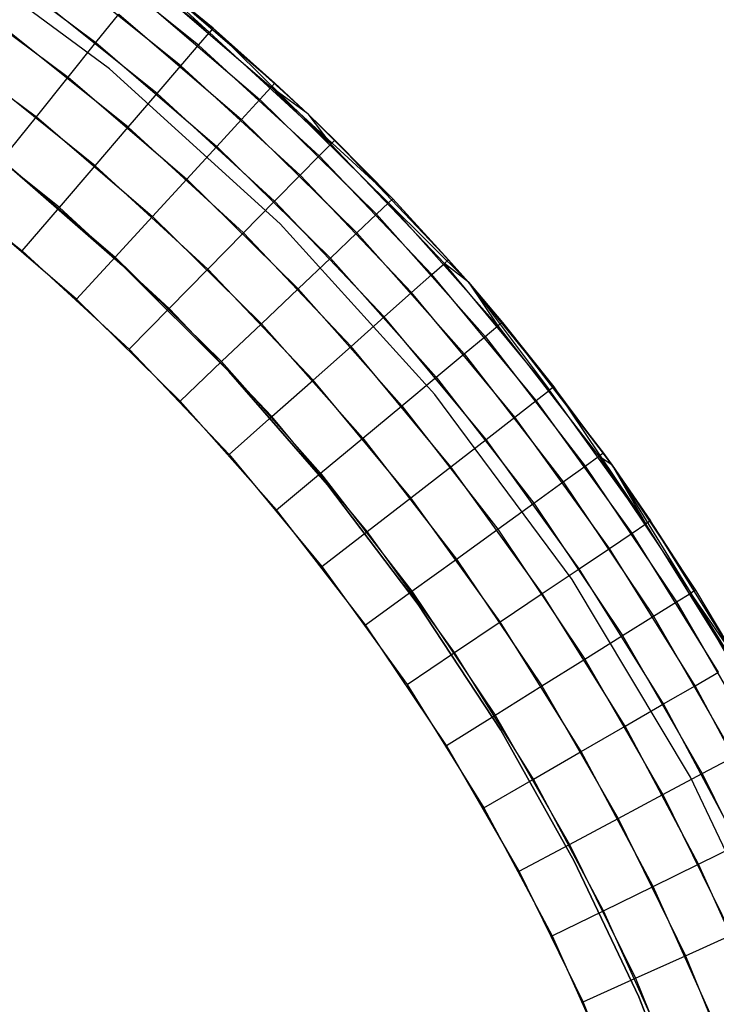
# Model space of a CAD drawing. Extents: x 0.01 to 1.98, y 0.03 to 2.78.
# Tile 35 of 39: x 1.56 to 1.84, y 1.37 to 1.76. Entities that reach past the tile are written whole.
import ezdxf

# ---------------------------------------------------------------- set-up
doc = ezdxf.new("R2010")
doc.units = 0
doc.header["$MEASUREMENT"] = 0
doc.layers.get('0').update_dxf_attribs({"color": 13, "linetype": 'CONTINUOUS'})

# ---------------------------------------------------------------- blocks, each defined once
blk = doc.blocks.new('NATALIE-10724-10723_C_STL_')
at = {"color": 0}
for p, q in [((1.59429, 1.74223, 1.47007), (1.51981, 1.79747, 1.47007)), ((1.59429, 1.74223, 6.11574), (1.51981, 1.79747, 6.11574)), ((1.59429, 1.74223, 1.47007), (1.51981, 1.79747, 1.47007)), ((1.59429, 1.74223, 6.11574), (1.51981, 1.79747, 6.11574)), ((1.6345, 1.75691, 1.52576), (1.58274, 1.79839, 1.52576)), ((1.6345, 1.75691, 1.52576), (1.58274, 1.79839, 1.52576)), ((1.63012, 1.75181, 1.50361), (1.57871, 1.79301, 1.50361)), ((1.63012, 1.75181, 1.50361), (1.57871, 1.79301, 1.50361)), ((1.53737, 1.79127, 6.12051), (1.58875, 1.75287, 6.12051)), ((1.53737, 1.79127, 6.12051), (1.58875, 1.75287, 6.12051)), ((1.62301, 1.74353, 1.48319), (1.57218, 1.78427, 1.48319)), ((1.62301, 1.74353, 1.48319), (1.57218, 1.78427, 1.48319)), ((1.60328, 1.7855, 1.54881), (1.6345, 1.75691, 1.52576)), ((1.60328, 1.7855, 1.54881), (1.6345, 1.75691, 1.52576)), ((1.63597, 1.75863, 1.54881), (1.60328, 1.7855, 1.54881)), ((1.60328, 1.7855, 6.037), (1.63597, 1.75863, 1.54881)), ((1.60328, 1.7855, 6.037), (1.63597, 1.75863, 1.54881)), ((1.63597, 1.75863, 1.54881), (1.60328, 1.7855, 1.54881)), ((1.61039, 1.77986, 6.037), (1.66083, 1.73656, 6.037)), ((1.61039, 1.77986, 6.037), (1.63597, 1.75863, 1.54881)), ((1.61039, 1.77986, 6.037), (1.66083, 1.73656, 6.037)), ((1.61039, 1.77986, 6.037), (1.63597, 1.75863, 1.54881)), ((1.52714, 1.77658, 6.1352), (1.57756, 1.7389, 6.1352)), ((1.52714, 1.77658, 6.1352), (1.57756, 1.7389, 6.1352)), ((1.60897, 1.77809, 6.06004), (1.6593, 1.73488, 6.06004)), ((1.60897, 1.77809, 6.06004), (1.6593, 1.73488, 6.06004)), ((1.61344, 1.73239, 1.46529), (1.56338, 1.7725, 1.46529)), ((1.61344, 1.73239, 1.46529), (1.56338, 1.7725, 1.46529)), ((1.60476, 1.77285, 6.08219), (1.65475, 1.72994, 6.08219)), ((1.60476, 1.77285, 6.08219), (1.65475, 1.72994, 6.08219)), ((1.58875, 1.75287, 6.12051), (1.59794, 1.76433, 6.10261)), ((1.58875, 1.75287, 6.12051), (1.59794, 1.76433, 6.10261)), ((1.59794, 1.76433, 6.10261), (1.64736, 1.7219, 6.10261)), ((1.59794, 1.76433, 6.10261), (1.64736, 1.7219, 6.10261)), ((1.51548, 1.75982, 6.14612), (1.56479, 1.72297, 6.14612)), ((1.51548, 1.75982, 6.14612), (1.56479, 1.72297, 6.14612)), ((1.60178, 1.71881, 1.4506), (1.55267, 1.75817, 1.4506)), ((1.60178, 1.71881, 1.4506), (1.55267, 1.75817, 1.4506)), ((1.63012, 1.75181, 1.50361), (1.6345, 1.75691, 1.52576)), ((1.63012, 1.75181, 1.50361), (1.6345, 1.75691, 1.52576)), ((1.63597, 1.75863, 1.54881), (1.6345, 1.75691, 1.52576)), ((1.63597, 1.75863, 1.54881), (1.6345, 1.75691, 1.52576)), ((1.68334, 1.71203, 1.52576), (1.6345, 1.75691, 1.52576)), ((1.68334, 1.71203, 1.52576), (1.6345, 1.75691, 1.52576)), ((1.63597, 1.75863, 1.54881), (1.68334, 1.71203, 1.52576)), ((1.63597, 1.75863, 1.54881), (1.68334, 1.71203, 1.52576)), ((1.67407, 1.72416, 1.54881), (1.63597, 1.75863, 1.54881)), ((1.66083, 1.73656, 6.037), (1.63597, 1.75863, 1.54881)), ((1.66083, 1.73656, 6.037), (1.63597, 1.75863, 1.54881)), ((1.67407, 1.72416, 1.54881), (1.63597, 1.75863, 1.54881)), ((1.57756, 1.7389, 6.1352), (1.58875, 1.75287, 6.12051)), ((1.57756, 1.7389, 6.1352), (1.58875, 1.75287, 6.12051)), ((1.58875, 1.75287, 6.12051), (1.63742, 1.71108, 6.12051)), ((1.58875, 1.75287, 6.12051), (1.63742, 1.71108, 6.12051)), ((1.62301, 1.74353, 1.48319), (1.63012, 1.75181, 1.50361)), ((1.62301, 1.74353, 1.48319), (1.63012, 1.75181, 1.50361)), ((1.67862, 1.70724, 1.50361), (1.63012, 1.75181, 1.50361)), ((1.67862, 1.70724, 1.50361), (1.63012, 1.75181, 1.50361)), ((1.58848, 1.70331, 1.43969), (1.54044, 1.74181, 1.43969)), ((1.58848, 1.70331, 1.43969), (1.54044, 1.74181, 1.43969)), ((1.66299, 1.67996, 1.47007), (1.59429, 1.74223, 1.47007)), ((1.66299, 1.67996, 6.11574), (1.59429, 1.74223, 6.11574)), ((1.59429, 1.74223, 6.11574), (1.59429, 1.74223, 1.47007)), ((1.66299, 1.67996, 1.47007), (1.59429, 1.74223, 1.47007)), ((1.59429, 1.74223, 6.11574), (1.59429, 1.74223, 1.47007)), ((1.66299, 1.67996, 6.11574), (1.59429, 1.74223, 6.11574)), ((1.61344, 1.73239, 1.46529), (1.62301, 1.74353, 1.48319)), ((1.61344, 1.73239, 1.46529), (1.62301, 1.74353, 1.48319)), ((1.67097, 1.69946, 1.48319), (1.62301, 1.74353, 1.48319)), ((1.67097, 1.69946, 1.48319), (1.62301, 1.74353, 1.48319)), ((1.56479, 1.72297, 6.14612), (1.57756, 1.7389, 6.1352)), ((1.56479, 1.72297, 6.14612), (1.57756, 1.7389, 6.1352)), ((1.57756, 1.7389, 6.1352), (1.62531, 1.6979, 6.1352)), ((1.57756, 1.7389, 6.1352), (1.62531, 1.6979, 6.1352)), ((1.66083, 1.73656, 6.037), (1.6593, 1.73488, 6.06004)), ((1.66083, 1.73656, 6.037), (1.6593, 1.73488, 6.06004)), ((1.66083, 1.73656, 6.037), (1.67407, 1.72416, 6.037)), ((1.66083, 1.73656, 6.037), (1.67407, 1.72416, 1.54881)), ((1.66083, 1.73656, 6.037), (1.67407, 1.72416, 6.037)), ((1.66083, 1.73656, 6.037), (1.67407, 1.72416, 1.54881)), ((1.60178, 1.71881, 1.4506), (1.61344, 1.73239, 1.46529)), ((1.60178, 1.71881, 1.4506), (1.61344, 1.73239, 1.46529)), ((1.66067, 1.68898, 1.46529), (1.61344, 1.73239, 1.46529)), ((1.66067, 1.68898, 1.46529), (1.61344, 1.73239, 1.46529)), ((1.65475, 1.72994, 6.08219), (1.6593, 1.73488, 6.06004)), ((1.65475, 1.72994, 6.08219), (1.6593, 1.73488, 6.06004)), ((1.67407, 1.72416, 6.037), (1.6593, 1.73488, 6.06004)), ((1.70824, 1.68994, 6.037), (1.6593, 1.73488, 6.06004)), ((1.6593, 1.73488, 6.06004), (1.70659, 1.68838, 6.06004)), ((1.6593, 1.73488, 6.06004), (1.70659, 1.68838, 6.06004)), ((1.70824, 1.68994, 6.037), (1.6593, 1.73488, 6.06004)), ((1.67407, 1.72416, 6.037), (1.6593, 1.73488, 6.06004)), ((1.64736, 1.7219, 6.10261), (1.65475, 1.72994, 6.08219)), ((1.64736, 1.7219, 6.10261), (1.65475, 1.72994, 6.08219)), ((1.65475, 1.72994, 6.08219), (1.70172, 1.68375, 6.08219)), ((1.65475, 1.72994, 6.08219), (1.70172, 1.68375, 6.08219)), ((1.57405, 1.6865, 1.43297), (1.52718, 1.72406, 1.43297)), ((1.57405, 1.6865, 1.43297), (1.52718, 1.72406, 1.43297)), ((1.67407, 1.72416, 6.037), (1.70824, 1.68994, 6.037)), ((1.67407, 1.72416, 1.54881), (1.68334, 1.71203, 1.52576)), ((1.68493, 1.71365, 1.54881), (1.67407, 1.72416, 1.54881)), ((1.67407, 1.72416, 1.54881), (1.68334, 1.71203, 1.52576)), ((1.67407, 1.72416, 6.037), (1.67407, 1.72416, 1.54881)), ((1.67407, 1.72416, 6.037), (1.68493, 1.71365, 1.54881)), ((1.68493, 1.71365, 1.54881), (1.67407, 1.72416, 1.54881)), ((1.67407, 1.72416, 6.037), (1.67407, 1.72416, 1.54881)), ((1.67407, 1.72416, 6.037), (1.68493, 1.71365, 1.54881)), ((1.67407, 1.72416, 6.037), (1.70824, 1.68994, 6.037)), ((1.55093, 1.70568, 6.15284), (1.56479, 1.72297, 6.14612)), ((1.55093, 1.70568, 6.15284), (1.56479, 1.72297, 6.14612)), ((1.56479, 1.72297, 6.14612), (1.6115, 1.68287, 6.14612)), ((1.56479, 1.72297, 6.14612), (1.6115, 1.68287, 6.14612)), ((1.63742, 1.71108, 6.12051), (1.64736, 1.7219, 6.10261)), ((1.63742, 1.71108, 6.12051), (1.64736, 1.7219, 6.10261)), ((1.64736, 1.7219, 6.10261), (1.69381, 1.67623, 6.10261)), ((1.64736, 1.7219, 6.10261), (1.69381, 1.67623, 6.10261)), ((1.58848, 1.70331, 1.43969), (1.60178, 1.71881, 1.4506)), ((1.58848, 1.70331, 1.43969), (1.60178, 1.71881, 1.4506)), ((1.64813, 1.67622, 1.4506), (1.60178, 1.71881, 1.4506)), ((1.64813, 1.67622, 1.4506), (1.60178, 1.71881, 1.4506)), ((1.67862, 1.70724, 1.50361), (1.68334, 1.71203, 1.52576)), ((1.67862, 1.70724, 1.50361), (1.68334, 1.71203, 1.52576)), ((1.68493, 1.71365, 1.54881), (1.68334, 1.71203, 1.52576)), ((1.68493, 1.71365, 1.54881), (1.68334, 1.71203, 1.52576)), ((1.72904, 1.66395, 1.52576), (1.68334, 1.71203, 1.52576)), ((1.72904, 1.66395, 1.52576), (1.68334, 1.71203, 1.52576)), ((1.73073, 1.66546, 1.54881), (1.68493, 1.71365, 1.54881)), ((1.70824, 1.68994, 6.037), (1.68493, 1.71365, 1.54881)), ((1.73073, 1.66546, 1.54881), (1.68493, 1.71365, 1.54881)), ((1.70824, 1.68994, 6.037), (1.68493, 1.71365, 1.54881)), ((1.62531, 1.6979, 6.1352), (1.63742, 1.71108, 6.12051)), ((1.62531, 1.6979, 6.1352), (1.63742, 1.71108, 6.12051)), ((1.63742, 1.71108, 6.12051), (1.68316, 1.66611, 6.12051)), ((1.63742, 1.71108, 6.12051), (1.68316, 1.66611, 6.12051)), ((1.51339, 1.70561, 1.4307), (1.55904, 1.66902, 1.4307)), ((1.51339, 1.70561, 1.4307), (1.55904, 1.66902, 1.4307)), ((1.55093, 1.70568, 6.15284), (1.59651, 1.66655, 6.15284)), ((1.55093, 1.70568, 6.15284), (1.59651, 1.66655, 6.15284)), ((1.67097, 1.69946, 1.48319), (1.67862, 1.70724, 1.50361)), ((1.67097, 1.69946, 1.48319), (1.67862, 1.70724, 1.50361)), ((1.72401, 1.65949, 1.50361), (1.67862, 1.70724, 1.50361)), ((1.72401, 1.65949, 1.50361), (1.67862, 1.70724, 1.50361)), ((1.55389, 1.70295, 1.42418), (1.59948, 1.6632, 1.42418)), ((1.59948, 1.6632, 1.38481), (1.55389, 1.70295, 1.38481)), ((1.55389, 1.70295, 1.42418), (1.59948, 1.6632, 1.42418)), ((1.59948, 1.6632, 1.38481), (1.55389, 1.70295, 1.38481)), ((1.57405, 1.6865, 1.43297), (1.58848, 1.70331, 1.43969)), ((1.57405, 1.6865, 1.43297), (1.58848, 1.70331, 1.43969)), ((1.63381, 1.66166, 1.43969), (1.58848, 1.70331, 1.43969)), ((1.63381, 1.66166, 1.43969), (1.58848, 1.70331, 1.43969)), ((1.6115, 1.68287, 6.14612), (1.62531, 1.6979, 6.1352)), ((1.6115, 1.68287, 6.14612), (1.62531, 1.6979, 6.1352)), ((1.62531, 1.6979, 6.1352), (1.67019, 1.65378, 6.1352)), ((1.62531, 1.6979, 6.1352), (1.67019, 1.65378, 6.1352)), ((1.66067, 1.68898, 1.46529), (1.67097, 1.69946, 1.48319)), ((1.66067, 1.68898, 1.46529), (1.67097, 1.69946, 1.48319)), ((1.71585, 1.65224, 1.48319), (1.67097, 1.69946, 1.48319)), ((1.71585, 1.65224, 1.48319), (1.67097, 1.69946, 1.48319)), ((1.64813, 1.67622, 1.4506), (1.66067, 1.68898, 1.46529)), ((1.64813, 1.67622, 1.4506), (1.66067, 1.68898, 1.46529)), ((1.70487, 1.64249, 1.46529), (1.66067, 1.68898, 1.46529)), ((1.70487, 1.64249, 1.46529), (1.66067, 1.68898, 1.46529)), ((1.70172, 1.68375, 6.08219), (1.70659, 1.68838, 6.06004)), ((1.70172, 1.68375, 6.08219), (1.70659, 1.68838, 6.06004)), ((1.70824, 1.68994, 6.037), (1.70659, 1.68838, 6.06004)), ((1.70824, 1.68994, 6.037), (1.70659, 1.68838, 6.06004)), ((1.73871, 1.65637, 6.037), (1.70659, 1.68838, 6.06004)), ((1.73871, 1.65637, 6.037), (1.70659, 1.68838, 6.06004)), ((1.70659, 1.68838, 6.06004), (1.75064, 1.63879, 6.06004)), ((1.70659, 1.68838, 6.06004), (1.75064, 1.63879, 6.06004)), ((1.70824, 1.68994, 6.037), (1.73871, 1.65637, 6.037)), ((1.70824, 1.68994, 6.037), (1.73073, 1.66546, 1.54881)), ((1.70824, 1.68994, 6.037), (1.73073, 1.66546, 1.54881)), ((1.70824, 1.68994, 6.037), (1.73871, 1.65637, 1.54881)), ((1.70824, 1.68994, 6.037), (1.73871, 1.65637, 1.54881)), ((1.70824, 1.68994, 6.037), (1.73871, 1.65637, 6.037)), ((1.58091, 1.64959, 6.15511), (1.53652, 1.6877, 6.15511)), ((1.58091, 1.64959, 6.15511), (1.53652, 1.6877, 6.15511)), ((1.55904, 1.66902, 1.4307), (1.57405, 1.6865, 1.43297)), ((1.55904, 1.66902, 1.4307), (1.57405, 1.6865, 1.43297)), ((1.61827, 1.64586, 1.43297), (1.57405, 1.6865, 1.43297)), ((1.61827, 1.64586, 1.43297), (1.57405, 1.6865, 1.43297)), ((1.59651, 1.66655, 6.15284), (1.6115, 1.68287, 6.14612)), ((1.59651, 1.66655, 6.15284), (1.6115, 1.68287, 6.14612)), ((1.6115, 1.68287, 6.14612), (1.65539, 1.63971, 6.14612)), ((1.6115, 1.68287, 6.14612), (1.65539, 1.63971, 6.14612)), ((1.69381, 1.67623, 6.10261), (1.70172, 1.68375, 6.08219)), ((1.69381, 1.67623, 6.10261), (1.70172, 1.68375, 6.08219)), ((1.70172, 1.68375, 6.08219), (1.74547, 1.6345, 6.08219)), ((1.70172, 1.68375, 6.08219), (1.74547, 1.6345, 6.08219)), ((1.72526, 1.61125, 1.47007), (1.66299, 1.67996, 1.47007)), ((1.66299, 1.67996, 6.11574), (1.66299, 1.67996, 1.47007)), ((1.72526, 1.61125, 6.11574), (1.66299, 1.67996, 6.11574)), ((1.66299, 1.67996, 6.11574), (1.66299, 1.67996, 1.47007)), ((1.72526, 1.61125, 1.47007), (1.66299, 1.67996, 1.47007)), ((1.72526, 1.61125, 6.11574), (1.66299, 1.67996, 6.11574)), ((1.63381, 1.66166, 1.43969), (1.64813, 1.67622, 1.4506)), ((1.63381, 1.66166, 1.43969), (1.64813, 1.67622, 1.4506)), ((1.69149, 1.6306, 1.4506), (1.64813, 1.67622, 1.4506)), ((1.69149, 1.6306, 1.4506), (1.64813, 1.67622, 1.4506)), ((1.68316, 1.66611, 6.12051), (1.69381, 1.67623, 6.10261)), ((1.68316, 1.66611, 6.12051), (1.69381, 1.67623, 6.10261)), ((1.69381, 1.67623, 6.10261), (1.73707, 1.62753, 6.10261)), ((1.69381, 1.67623, 6.10261), (1.73707, 1.62753, 6.10261)), ((1.55904, 1.66902, 1.4307), (1.60212, 1.62943, 1.4307)), ((1.55904, 1.66902, 1.4307), (1.60212, 1.62943, 1.4307)), ((1.58091, 1.64959, 6.15511), (1.59651, 1.66655, 6.15284)), ((1.58091, 1.64959, 6.15511), (1.59651, 1.66655, 6.15284)), ((1.59651, 1.66655, 6.15284), (1.63933, 1.62444, 6.15284)), ((1.59651, 1.66655, 6.15284), (1.63933, 1.62444, 6.15284)), ((1.67019, 1.65378, 6.1352), (1.68316, 1.66611, 6.12051)), ((1.67019, 1.65378, 6.1352), (1.68316, 1.66611, 6.12051)), ((1.68316, 1.66611, 6.12051), (1.72576, 1.61815, 6.12051)), ((1.68316, 1.66611, 6.12051), (1.72576, 1.61815, 6.12051)), ((1.73073, 1.66546, 1.54881), (1.72904, 1.66395, 1.52576)), ((1.73073, 1.66546, 1.54881), (1.72904, 1.66395, 1.52576)), ((1.73871, 1.65637, 1.54881), (1.73073, 1.66546, 1.54881)), ((1.73871, 1.65637, 1.54881), (1.73073, 1.66546, 1.54881)), ((1.59948, 1.6632, 1.42418), (1.59948, 1.6632, 1.38481)), ((1.59948, 1.6632, 1.42418), (1.64225, 1.62043, 1.42418)), ((1.64225, 1.62043, 1.38481), (1.59948, 1.6632, 1.38481)), ((1.59948, 1.6632, 1.42418), (1.59948, 1.6632, 1.38481)), ((1.59948, 1.6632, 1.42418), (1.64225, 1.62043, 1.42418)), ((1.64225, 1.62043, 1.38481), (1.59948, 1.6632, 1.38481)), ((1.61827, 1.64586, 1.43297), (1.63381, 1.66166, 1.43969)), ((1.61827, 1.64586, 1.43297), (1.63381, 1.66166, 1.43969)), ((1.67622, 1.61704, 1.43969), (1.63381, 1.66166, 1.43969)), ((1.67622, 1.61704, 1.43969), (1.63381, 1.66166, 1.43969)), ((1.72401, 1.65949, 1.50361), (1.72904, 1.66395, 1.52576)), ((1.72401, 1.65949, 1.50361), (1.72904, 1.66395, 1.52576)), ((1.73871, 1.65637, 1.54881), (1.72904, 1.66395, 1.52576)), ((1.77139, 1.6129, 1.52576), (1.72904, 1.66395, 1.52576)), ((1.73871, 1.65637, 1.54881), (1.72904, 1.66395, 1.52576)), ((1.77139, 1.6129, 1.52576), (1.72904, 1.66395, 1.52576)), ((1.71585, 1.65224, 1.48319), (1.72401, 1.65949, 1.50361)), ((1.71585, 1.65224, 1.48319), (1.72401, 1.65949, 1.50361)), ((1.76607, 1.60879, 1.50361), (1.72401, 1.65949, 1.50361)), ((1.76607, 1.60879, 1.50361), (1.72401, 1.65949, 1.50361)), ((1.65539, 1.63971, 6.14612), (1.67019, 1.65378, 6.1352)), ((1.65539, 1.63971, 6.14612), (1.67019, 1.65378, 6.1352)), ((1.67019, 1.65378, 6.1352), (1.71199, 1.60672, 6.1352)), ((1.67019, 1.65378, 6.1352), (1.71199, 1.60672, 6.1352)), ((1.73871, 1.65637, 6.037), (1.75239, 1.64024, 6.037)), ((1.73871, 1.65637, 6.037), (1.75064, 1.63879, 6.06004)), ((1.73871, 1.65637, 6.037), (1.75064, 1.63879, 6.06004)), ((1.73871, 1.65637, 1.54881), (1.77139, 1.6129, 1.52576)), ((1.73871, 1.65637, 1.54881), (1.77139, 1.6129, 1.52576)), ((1.77318, 1.61429, 1.54881), (1.73871, 1.65637, 1.54881)), ((1.73871, 1.65637, 6.037), (1.73871, 1.65637, 1.54881)), ((1.73871, 1.65637, 6.037), (1.77318, 1.61429, 1.54881)), ((1.77318, 1.61429, 1.54881), (1.73871, 1.65637, 1.54881)), ((1.73871, 1.65637, 6.037), (1.77318, 1.61429, 1.54881)), ((1.73871, 1.65637, 6.037), (1.75239, 1.64024, 6.037)), ((1.73871, 1.65637, 6.037), (1.73871, 1.65637, 1.54881)), ((1.62263, 1.60857, 6.15511), (1.58091, 1.64959, 6.15511)), ((1.62263, 1.60857, 6.15511), (1.58091, 1.64959, 6.15511)), ((1.70487, 1.64249, 1.46529), (1.71585, 1.65224, 1.48319)), ((1.70487, 1.64249, 1.46529), (1.71585, 1.65224, 1.48319)), ((1.75744, 1.60211, 1.48319), (1.71585, 1.65224, 1.48319)), ((1.75744, 1.60211, 1.48319), (1.71585, 1.65224, 1.48319)), ((1.60212, 1.62943, 1.4307), (1.61827, 1.64586, 1.43297)), ((1.60212, 1.62943, 1.4307), (1.61827, 1.64586, 1.43297)), ((1.65966, 1.60233, 1.43297), (1.61827, 1.64586, 1.43297)), ((1.65966, 1.60233, 1.43297), (1.61827, 1.64586, 1.43297)), ((1.69149, 1.6306, 1.4506), (1.70487, 1.64249, 1.46529)), ((1.69149, 1.6306, 1.4506), (1.70487, 1.64249, 1.46529)), ((1.74583, 1.59312, 1.46529), (1.70487, 1.64249, 1.46529)), ((1.74583, 1.59312, 1.46529), (1.70487, 1.64249, 1.46529)), ((1.63933, 1.62444, 6.15284), (1.65539, 1.63971, 6.14612)), ((1.63933, 1.62444, 6.15284), (1.65539, 1.63971, 6.14612)), ((1.65539, 1.63971, 6.14612), (1.69627, 1.59368, 6.14612)), ((1.65539, 1.63971, 6.14612), (1.69627, 1.59368, 6.14612)), ((1.74547, 1.6345, 6.08219), (1.75064, 1.63879, 6.06004)), ((1.74547, 1.6345, 6.08219), (1.75064, 1.63879, 6.06004)), ((1.75239, 1.64024, 6.037), (1.75064, 1.63879, 6.06004)), ((1.75239, 1.64024, 6.037), (1.75064, 1.63879, 6.06004)), ((1.75064, 1.63879, 6.06004), (1.79125, 1.58633, 6.06004)), ((1.75064, 1.63879, 6.06004), (1.79125, 1.58633, 6.06004)), ((1.75239, 1.64024, 6.037), (1.79309, 1.58766, 6.037)), ((1.75239, 1.64024, 6.037), (1.77318, 1.61429, 1.54881)), ((1.75239, 1.64024, 6.037), (1.79661, 1.58275, 1.54881)), ((1.75239, 1.64024, 6.037), (1.77318, 1.61429, 1.54881)), ((1.75239, 1.64024, 6.037), (1.79309, 1.58766, 6.037)), ((1.75239, 1.64024, 6.037), (1.79661, 1.58275, 1.54881)), ((1.73707, 1.62753, 6.10261), (1.74547, 1.6345, 6.08219)), ((1.73707, 1.62753, 6.10261), (1.74547, 1.6345, 6.08219)), ((1.74547, 1.6345, 6.08219), (1.78579, 1.5824, 6.08219)), ((1.74547, 1.6345, 6.08219), (1.78579, 1.5824, 6.08219)), ((1.60212, 1.62943, 1.4307), (1.64243, 1.58703, 1.4307)), ((1.60212, 1.62943, 1.4307), (1.64243, 1.58703, 1.4307)), ((1.67622, 1.61704, 1.43969), (1.69149, 1.6306, 1.4506)), ((1.67622, 1.61704, 1.43969), (1.69149, 1.6306, 1.4506)), ((1.73167, 1.58216, 1.4506), (1.69149, 1.6306, 1.4506)), ((1.73167, 1.58216, 1.4506), (1.69149, 1.6306, 1.4506)), ((1.72576, 1.61815, 6.12051), (1.73707, 1.62753, 6.10261)), ((1.72576, 1.61815, 6.12051), (1.73707, 1.62753, 6.10261)), ((1.73707, 1.62753, 6.10261), (1.77694, 1.57602, 6.10261)), ((1.73707, 1.62753, 6.10261), (1.77694, 1.57602, 6.10261)), ((1.62263, 1.60857, 6.15511), (1.63933, 1.62444, 6.15284)), ((1.62263, 1.60857, 6.15511), (1.63933, 1.62444, 6.15284)), ((1.63933, 1.62444, 6.15284), (1.67922, 1.57954, 6.15284)), ((1.63933, 1.62444, 6.15284), (1.67922, 1.57954, 6.15284)), ((1.64225, 1.62043, 1.42418), (1.64225, 1.62043, 1.38481)), ((1.64225, 1.62043, 1.42418), (1.68201, 1.57484, 1.42418)), ((1.68201, 1.57484, 1.38481), (1.64225, 1.62043, 1.38481)), ((1.64225, 1.62043, 1.42418), (1.64225, 1.62043, 1.38481)), ((1.64225, 1.62043, 1.42418), (1.68201, 1.57484, 1.42418)), ((1.68201, 1.57484, 1.38481), (1.64225, 1.62043, 1.38481)), ((1.65966, 1.60233, 1.43297), (1.67622, 1.61704, 1.43969)), ((1.65966, 1.60233, 1.43297), (1.67622, 1.61704, 1.43969)), ((1.71553, 1.56966, 1.43969), (1.67622, 1.61704, 1.43969)), ((1.71553, 1.56966, 1.43969), (1.67622, 1.61704, 1.43969)), ((1.71199, 1.60672, 6.1352), (1.72576, 1.61815, 6.12051)), ((1.71199, 1.60672, 6.1352), (1.72576, 1.61815, 6.12051)), ((1.72576, 1.61815, 6.12051), (1.76503, 1.56742, 6.12051)), ((1.72576, 1.61815, 6.12051), (1.76503, 1.56742, 6.12051)), ((1.77318, 1.61429, 1.54881), (1.77139, 1.6129, 1.52576)), ((1.77318, 1.61429, 1.54881), (1.77139, 1.6129, 1.52576)), ((1.77318, 1.61429, 1.54881), (1.81019, 1.55911, 1.52576)), ((1.79661, 1.58275, 1.54881), (1.77318, 1.61429, 1.54881)), ((1.77318, 1.61429, 1.54881), (1.81019, 1.55911, 1.52576)), ((1.79661, 1.58275, 1.54881), (1.77318, 1.61429, 1.54881)), ((1.7805, 1.53677, 1.47007), (1.72526, 1.61125, 1.47007)), ((1.72526, 1.61125, 6.11574), (1.72526, 1.61125, 1.47007)), ((1.7805, 1.53677, 6.11574), (1.72526, 1.61125, 6.11574)), ((1.72526, 1.61125, 6.11574), (1.72526, 1.61125, 1.47007)), ((1.7805, 1.53677, 1.47007), (1.72526, 1.61125, 1.47007)), ((1.7805, 1.53677, 6.11574), (1.72526, 1.61125, 6.11574)), ((1.76607, 1.60879, 1.50361), (1.77139, 1.6129, 1.52576)), ((1.76607, 1.60879, 1.50361), (1.77139, 1.6129, 1.52576)), ((1.81019, 1.55911, 1.52576), (1.77139, 1.6129, 1.52576)), ((1.81019, 1.55911, 1.52576), (1.77139, 1.6129, 1.52576)), ((1.66149, 1.56483, 6.15511), (1.62263, 1.60857, 6.15511)), ((1.66149, 1.56483, 6.15511), (1.62263, 1.60857, 6.15511)), ((1.69627, 1.59368, 6.14612), (1.71199, 1.60672, 6.1352)), ((1.69627, 1.59368, 6.14612), (1.71199, 1.60672, 6.1352)), ((1.71199, 1.60672, 6.1352), (1.75051, 1.55695, 6.1352)), ((1.71199, 1.60672, 6.1352), (1.75051, 1.55695, 6.1352)), ((1.75744, 1.60211, 1.48319), (1.76607, 1.60879, 1.50361)), ((1.75744, 1.60211, 1.48319), (1.76607, 1.60879, 1.50361)), ((1.80461, 1.55536, 1.50361), (1.76607, 1.60879, 1.50361)), ((1.80461, 1.55536, 1.50361), (1.76607, 1.60879, 1.50361)), ((1.64243, 1.58703, 1.4307), (1.65966, 1.60233, 1.43297)), ((1.64243, 1.58703, 1.4307), (1.65966, 1.60233, 1.43297)), ((1.698, 1.5561, 1.43297), (1.65966, 1.60233, 1.43297)), ((1.698, 1.5561, 1.43297), (1.65966, 1.60233, 1.43297)), ((1.74583, 1.59312, 1.46529), (1.75744, 1.60211, 1.48319)), ((1.74583, 1.59312, 1.46529), (1.75744, 1.60211, 1.48319)), ((1.79555, 1.54928, 1.48319), (1.75744, 1.60211, 1.48319)), ((1.79555, 1.54928, 1.48319), (1.75744, 1.60211, 1.48319)), ((1.67922, 1.57954, 6.15284), (1.69627, 1.59368, 6.14612)), ((1.67922, 1.57954, 6.15284), (1.69627, 1.59368, 6.14612)), ((1.69627, 1.59368, 6.14612), (1.73395, 1.545, 6.14612)), ((1.69627, 1.59368, 6.14612), (1.73395, 1.545, 6.14612)), ((1.73167, 1.58216, 1.4506), (1.74583, 1.59312, 1.46529)), ((1.73167, 1.58216, 1.4506), (1.74583, 1.59312, 1.46529)), ((1.78336, 1.54109, 1.46529), (1.74583, 1.59312, 1.46529)), ((1.78336, 1.54109, 1.46529), (1.74583, 1.59312, 1.46529)), ((1.64243, 1.58703, 1.4307), (1.67978, 1.542, 1.4307)), ((1.64243, 1.58703, 1.4307), (1.67978, 1.542, 1.4307)), ((1.78579, 1.5824, 6.08219), (1.79125, 1.58633, 6.06004)), ((1.78579, 1.5824, 6.08219), (1.79125, 1.58633, 6.06004)), ((1.79309, 1.58766, 6.037), (1.79125, 1.58633, 6.06004)), ((1.79309, 1.58766, 6.037), (1.79125, 1.58633, 6.06004)), ((1.79661, 1.58275, 6.037), (1.79125, 1.58633, 6.06004)), ((1.79661, 1.58275, 6.037), (1.79125, 1.58633, 6.06004)), ((1.79125, 1.58633, 6.06004), (1.82821, 1.53126, 6.06004)), ((1.79125, 1.58633, 6.06004), (1.82821, 1.53126, 6.06004)), ((1.79309, 1.58766, 6.037), (1.79661, 1.58275, 6.037)), ((1.79309, 1.58766, 6.037), (1.79661, 1.58275, 1.54881)), ((1.79309, 1.58766, 6.037), (1.79661, 1.58275, 1.54881)), ((1.79309, 1.58766, 6.037), (1.79661, 1.58275, 6.037)), ((1.71553, 1.56966, 1.43969), (1.73167, 1.58216, 1.4506)), ((1.71553, 1.56966, 1.43969), (1.73167, 1.58216, 1.4506)), ((1.76849, 1.53112, 1.4506), (1.73167, 1.58216, 1.4506)), ((1.76849, 1.53112, 1.4506), (1.73167, 1.58216, 1.4506)), ((1.77694, 1.57602, 6.10261), (1.78579, 1.5824, 6.08219)), ((1.77694, 1.57602, 6.10261), (1.78579, 1.5824, 6.08219)), ((1.78579, 1.5824, 6.08219), (1.82251, 1.5277, 6.08219)), ((1.78579, 1.5824, 6.08219), (1.82251, 1.5277, 6.08219)), ((1.79661, 1.58275, 6.037), (1.83014, 1.53246, 6.037)), ((1.79661, 1.58275, 6.037), (1.82821, 1.53126, 6.06004)), ((1.79661, 1.58275, 6.037), (1.82821, 1.53126, 6.06004)), ((1.79661, 1.58275, 1.54881), (1.81019, 1.55911, 1.52576)), ((1.81208, 1.56037, 1.54881), (1.79661, 1.58275, 1.54881)), ((1.79661, 1.58275, 1.54881), (1.81019, 1.55911, 1.52576)), ((1.79661, 1.58275, 6.037), (1.79661, 1.58275, 1.54881)), ((1.79661, 1.58275, 6.037), (1.81208, 1.56037, 1.54881)), ((1.81208, 1.56037, 1.54881), (1.79661, 1.58275, 1.54881)), ((1.79661, 1.58275, 6.037), (1.81208, 1.56037, 1.54881)), ((1.79661, 1.58275, 6.037), (1.83014, 1.53246, 6.037)), ((1.79661, 1.58275, 6.037), (1.79661, 1.58275, 1.54881)), ((1.66149, 1.56483, 6.15511), (1.67922, 1.57954, 6.15284)), ((1.66149, 1.56483, 6.15511), (1.67922, 1.57954, 6.15284)), ((1.67922, 1.57954, 6.15284), (1.71599, 1.53204, 6.15284)), ((1.67922, 1.57954, 6.15284), (1.71599, 1.53204, 6.15284)), ((1.68201, 1.57484, 1.42418), (1.68201, 1.57484, 1.38481)), ((1.68201, 1.57484, 1.42418), (1.71855, 1.52664, 1.42418)), ((1.71855, 1.52664, 1.38481), (1.68201, 1.57484, 1.38481)), ((1.68201, 1.57484, 1.42418), (1.68201, 1.57484, 1.38481)), ((1.68201, 1.57484, 1.42418), (1.71855, 1.52664, 1.42418)), ((1.71855, 1.52664, 1.38481), (1.68201, 1.57484, 1.38481)), ((1.76503, 1.56742, 6.12051), (1.77694, 1.57602, 6.10261)), ((1.76503, 1.56742, 6.12051), (1.77694, 1.57602, 6.10261)), ((1.77694, 1.57602, 6.10261), (1.81325, 1.52193, 6.10261)), ((1.77694, 1.57602, 6.10261), (1.81325, 1.52193, 6.10261)), ((1.698, 1.5561, 1.43297), (1.71553, 1.56966, 1.43969)), ((1.698, 1.5561, 1.43297), (1.71553, 1.56966, 1.43969)), ((1.75154, 1.51974, 1.43969), (1.71553, 1.56966, 1.43969)), ((1.75154, 1.51974, 1.43969), (1.71553, 1.56966, 1.43969)), ((1.75051, 1.55695, 6.1352), (1.76503, 1.56742, 6.12051)), ((1.75051, 1.55695, 6.1352), (1.76503, 1.56742, 6.12051)), ((1.76503, 1.56742, 6.12051), (1.80078, 1.51416, 6.12051)), ((1.76503, 1.56742, 6.12051), (1.80078, 1.51416, 6.12051)), ((1.6973, 1.51856, 6.15511), (1.66149, 1.56483, 6.15511)), ((1.6973, 1.51856, 6.15511), (1.66149, 1.56483, 6.15511)), ((1.80461, 1.55536, 1.50361), (1.81019, 1.55911, 1.52576)), ((1.80461, 1.55536, 1.50361), (1.81019, 1.55911, 1.52576)), ((1.81208, 1.56037, 1.54881), (1.81019, 1.55911, 1.52576)), ((1.81208, 1.56037, 1.54881), (1.81019, 1.55911, 1.52576)), ((1.84528, 1.50282, 1.52576), (1.81019, 1.55911, 1.52576)), ((1.84528, 1.50282, 1.52576), (1.81019, 1.55911, 1.52576)), ((1.84725, 1.50395, 1.54881), (1.81208, 1.56037, 1.54881)), ((1.83014, 1.53246, 6.037), (1.81208, 1.56037, 1.54881)), ((1.83014, 1.53246, 6.037), (1.81208, 1.56037, 1.54881)), ((1.84725, 1.50395, 1.54881), (1.81208, 1.56037, 1.54881)), ((1.67978, 1.542, 1.4307), (1.698, 1.5561, 1.43297)), ((1.67978, 1.542, 1.4307), (1.698, 1.5561, 1.43297)), ((1.73314, 1.50739, 1.43297), (1.698, 1.5561, 1.43297)), ((1.73314, 1.50739, 1.43297), (1.698, 1.5561, 1.43297)), ((1.73395, 1.545, 6.14612), (1.75051, 1.55695, 6.1352)), ((1.73395, 1.545, 6.14612), (1.75051, 1.55695, 6.1352)), ((1.75051, 1.55695, 6.1352), (1.78559, 1.50469, 6.1352)), ((1.75051, 1.55695, 6.1352), (1.78559, 1.50469, 6.1352)), ((1.79555, 1.54928, 1.48319), (1.80461, 1.55536, 1.50361)), ((1.79555, 1.54928, 1.48319), (1.80461, 1.55536, 1.50361)), ((1.83946, 1.49946, 1.50361), (1.80461, 1.55536, 1.50361)), ((1.83946, 1.49946, 1.50361), (1.80461, 1.55536, 1.50361)), ((1.78336, 1.54109, 1.46529), (1.79555, 1.54928, 1.48319)), ((1.78336, 1.54109, 1.46529), (1.79555, 1.54928, 1.48319)), ((1.83001, 1.494, 1.48319), (1.79555, 1.54928, 1.48319)), ((1.83001, 1.494, 1.48319), (1.79555, 1.54928, 1.48319)), ((1.67978, 1.542, 1.4307), (1.71401, 1.49455, 1.4307)), ((1.67978, 1.542, 1.4307), (1.71401, 1.49455, 1.4307)), ((1.71599, 1.53204, 6.15284), (1.73395, 1.545, 6.14612)), ((1.71599, 1.53204, 6.15284), (1.73395, 1.545, 6.14612)), ((1.73395, 1.545, 6.14612), (1.76826, 1.49389, 6.14612)), ((1.73395, 1.545, 6.14612), (1.76826, 1.49389, 6.14612)), ((1.76849, 1.53112, 1.4506), (1.78336, 1.54109, 1.46529)), ((1.76849, 1.53112, 1.4506), (1.78336, 1.54109, 1.46529)), ((1.81729, 1.48665, 1.46529), (1.78336, 1.54109, 1.46529)), ((1.81729, 1.48665, 1.46529), (1.78336, 1.54109, 1.46529)), ((1.82817, 1.45724, 1.47007), (1.7805, 1.53677, 1.47007)), ((1.82817, 1.45724, 6.11574), (1.7805, 1.53677, 6.11574)), ((1.7805, 1.53677, 6.11574), (1.7805, 1.53677, 1.47007)), ((1.82817, 1.45724, 1.47007), (1.7805, 1.53677, 1.47007)), ((1.7805, 1.53677, 6.11574), (1.7805, 1.53677, 1.47007)), ((1.82817, 1.45724, 6.11574), (1.7805, 1.53677, 6.11574)), ((1.6973, 1.51856, 6.15511), (1.71599, 1.53204, 6.15284)), ((1.6973, 1.51856, 6.15511), (1.71599, 1.53204, 6.15284)), ((1.71599, 1.53204, 6.15284), (1.74946, 1.48217, 6.15284)), ((1.71599, 1.53204, 6.15284), (1.74946, 1.48217, 6.15284)), ((1.75154, 1.51974, 1.43969), (1.76849, 1.53112, 1.4506)), ((1.75154, 1.51974, 1.43969), (1.76849, 1.53112, 1.4506)), ((1.80179, 1.47771, 1.4506), (1.76849, 1.53112, 1.4506)), ((1.80179, 1.47771, 1.4506), (1.76849, 1.53112, 1.4506)), ((1.82251, 1.5277, 6.08219), (1.82821, 1.53126, 6.06004)), ((1.82251, 1.5277, 6.08219), (1.82821, 1.53126, 6.06004)), ((1.83014, 1.53246, 6.037), (1.82821, 1.53126, 6.06004)), ((1.83014, 1.53246, 6.037), (1.82821, 1.53126, 6.06004)), ((1.84725, 1.50395, 6.037), (1.82821, 1.53126, 6.06004)), ((1.86338, 1.47488, 6.037), (1.82821, 1.53126, 6.06004)), ((1.82821, 1.53126, 6.06004), (1.86138, 1.47381, 6.06004)), ((1.86338, 1.47488, 6.037), (1.82821, 1.53126, 6.06004)), ((1.84725, 1.50395, 6.037), (1.82821, 1.53126, 6.06004)), ((1.82821, 1.53126, 6.06004), (1.86138, 1.47381, 6.06004)), ((1.83014, 1.53246, 6.037), (1.84725, 1.50395, 6.037)), ((1.83014, 1.53246, 6.037), (1.84725, 1.50395, 1.54881)), ((1.83014, 1.53246, 6.037), (1.84725, 1.50395, 6.037)), ((1.83014, 1.53246, 6.037), (1.84725, 1.50395, 1.54881)), ((1.71855, 1.52664, 1.42418), (1.71855, 1.52664, 1.38481)), ((1.71855, 1.52664, 1.42418), (1.75173, 1.47606, 1.42418)), ((1.75173, 1.47606, 1.38481), (1.71855, 1.52664, 1.38481)), ((1.71855, 1.52664, 1.42418), (1.71855, 1.52664, 1.38481)), ((1.71855, 1.52664, 1.42418), (1.75173, 1.47606, 1.42418)), ((1.75173, 1.47606, 1.38481), (1.71855, 1.52664, 1.38481)), ((1.81325, 1.52193, 6.10261), (1.82251, 1.5277, 6.08219)), ((1.81325, 1.52193, 6.10261), (1.82251, 1.5277, 6.08219)), ((1.82251, 1.5277, 6.08219), (1.85545, 1.47065, 6.08219)), ((1.82251, 1.5277, 6.08219), (1.85545, 1.47065, 6.08219)), ((1.80078, 1.51416, 6.12051), (1.81325, 1.52193, 6.10261)), ((1.80078, 1.51416, 6.12051), (1.81325, 1.52193, 6.10261)), ((1.81325, 1.52193, 6.10261), (1.84582, 1.46552, 6.10261)), ((1.81325, 1.52193, 6.10261), (1.84582, 1.46552, 6.10261)), ((1.72991, 1.46998, 6.15511), (1.6973, 1.51856, 6.15511)), ((1.72991, 1.46998, 6.15511), (1.6973, 1.51856, 6.15511)), ((1.73314, 1.50739, 1.43297), (1.75154, 1.51974, 1.43969)), ((1.73314, 1.50739, 1.43297), (1.75154, 1.51974, 1.43969)), ((1.7841, 1.4675, 1.43969), (1.75154, 1.51974, 1.43969)), ((1.7841, 1.4675, 1.43969), (1.75154, 1.51974, 1.43969)), ((1.78559, 1.50469, 6.1352), (1.80078, 1.51416, 6.12051)), ((1.78559, 1.50469, 6.1352), (1.80078, 1.51416, 6.12051)), ((1.80078, 1.51416, 6.12051), (1.83286, 1.45861, 6.12051)), ((1.80078, 1.51416, 6.12051), (1.83286, 1.45861, 6.12051)), ((1.71401, 1.49455, 1.4307), (1.73314, 1.50739, 1.43297)), ((1.71401, 1.49455, 1.4307), (1.73314, 1.50739, 1.43297)), ((1.76492, 1.45642, 1.43297), (1.73314, 1.50739, 1.43297)), ((1.76492, 1.45642, 1.43297), (1.73314, 1.50739, 1.43297)), ((1.76826, 1.49389, 6.14612), (1.78559, 1.50469, 6.1352)), ((1.76826, 1.49389, 6.14612), (1.78559, 1.50469, 6.1352)), ((1.78559, 1.50469, 6.1352), (1.81706, 1.45019, 6.1352)), ((1.78559, 1.50469, 6.1352), (1.81706, 1.45019, 6.1352)), ((1.83001, 1.494, 1.48319), (1.83946, 1.49946, 1.50361)), ((1.83001, 1.494, 1.48319), (1.83946, 1.49946, 1.50361)), ((1.71401, 1.49455, 1.4307), (1.74496, 1.4449, 1.4307)), ((1.71401, 1.49455, 1.4307), (1.74496, 1.4449, 1.4307)), ((1.74946, 1.48217, 6.15284), (1.76826, 1.49389, 6.14612)), ((1.74946, 1.48217, 6.15284), (1.76826, 1.49389, 6.14612)), ((1.76826, 1.49389, 6.14612), (1.79904, 1.44058, 6.14612)), ((1.76826, 1.49389, 6.14612), (1.79904, 1.44058, 6.14612)), ((1.81729, 1.48665, 1.46529), (1.83001, 1.494, 1.48319)), ((1.81729, 1.48665, 1.46529), (1.83001, 1.494, 1.48319)), ((1.86065, 1.43652, 1.48319), (1.83001, 1.494, 1.48319)), ((1.86065, 1.43652, 1.48319), (1.83001, 1.494, 1.48319)), ((1.80179, 1.47771, 1.4506), (1.81729, 1.48665, 1.46529)), ((1.80179, 1.47771, 1.4506), (1.81729, 1.48665, 1.46529)), ((1.84747, 1.43005, 1.46529), (1.81729, 1.48665, 1.46529)), ((1.84747, 1.43005, 1.46529), (1.81729, 1.48665, 1.46529)), ((1.72991, 1.46998, 6.15511), (1.74946, 1.48217, 6.15284)), ((1.72991, 1.46998, 6.15511), (1.74946, 1.48217, 6.15284)), ((1.74946, 1.48217, 6.15284), (1.77949, 1.43016, 6.15284)), ((1.74946, 1.48217, 6.15284), (1.77949, 1.43016, 6.15284)), ((1.75173, 1.47606, 1.42418), (1.75173, 1.47606, 1.38481)), ((1.75173, 1.47606, 1.42418), (1.78137, 1.42334, 1.42418)), ((1.78137, 1.42334, 1.38481), (1.75173, 1.47606, 1.38481)), ((1.75173, 1.47606, 1.42418), (1.75173, 1.47606, 1.38481)), ((1.75173, 1.47606, 1.42418), (1.78137, 1.42334, 1.42418)), ((1.78137, 1.42334, 1.38481), (1.75173, 1.47606, 1.38481)), ((1.7841, 1.4675, 1.43969), (1.80179, 1.47771, 1.4506)), ((1.7841, 1.4675, 1.43969), (1.80179, 1.47771, 1.4506)), ((1.8314, 1.42217, 1.4506), (1.80179, 1.47771, 1.4506)), ((1.8314, 1.42217, 1.4506), (1.80179, 1.47771, 1.4506)), ((1.75916, 1.41932, 6.15511), (1.72991, 1.46998, 6.15511)), ((1.75916, 1.41932, 6.15511), (1.72991, 1.46998, 6.15511)), ((1.76492, 1.45642, 1.43297), (1.7841, 1.4675, 1.43969)), ((1.76492, 1.45642, 1.43297), (1.7841, 1.4675, 1.43969)), ((1.81306, 1.41317, 1.43969), (1.7841, 1.4675, 1.43969)), ((1.81306, 1.41317, 1.43969), (1.7841, 1.4675, 1.43969)), ((1.83286, 1.45861, 6.12051), (1.84582, 1.46552, 6.10261)), ((1.83286, 1.45861, 6.12051), (1.84582, 1.46552, 6.10261)), ((1.81706, 1.45019, 6.1352), (1.83286, 1.45861, 6.12051)), ((1.81706, 1.45019, 6.1352), (1.83286, 1.45861, 6.12051)), ((1.83286, 1.45861, 6.12051), (1.86111, 1.40101, 6.12051)), ((1.83286, 1.45861, 6.12051), (1.86111, 1.40101, 6.12051)), ((1.74496, 1.4449, 1.4307), (1.76492, 1.45642, 1.43297)), ((1.74496, 1.4449, 1.4307), (1.76492, 1.45642, 1.43297)), ((1.79317, 1.40342, 1.43297), (1.76492, 1.45642, 1.43297)), ((1.79317, 1.40342, 1.43297), (1.76492, 1.45642, 1.43297)), ((1.86782, 1.37342, 1.47007), (1.82817, 1.45724, 1.47007)), ((1.82817, 1.45724, 6.11574), (1.82817, 1.45724, 1.47007)), ((1.86782, 1.37342, 6.11574), (1.82817, 1.45724, 6.11574)), ((1.82817, 1.45724, 6.11574), (1.82817, 1.45724, 1.47007)), ((1.86782, 1.37342, 1.47007), (1.82817, 1.45724, 1.47007)), ((1.86782, 1.37342, 6.11574), (1.82817, 1.45724, 6.11574)), ((1.79904, 1.44058, 6.14612), (1.81706, 1.45019, 6.1352)), ((1.79904, 1.44058, 6.14612), (1.81706, 1.45019, 6.1352)), ((1.81706, 1.45019, 6.1352), (1.84478, 1.39368, 6.1352)), ((1.81706, 1.45019, 6.1352), (1.84478, 1.39368, 6.1352)), ((1.74496, 1.4449, 1.4307), (1.77249, 1.39327, 1.4307)), ((1.74496, 1.4449, 1.4307), (1.77249, 1.39327, 1.4307)), ((1.77949, 1.43016, 6.15284), (1.79904, 1.44058, 6.14612)), ((1.77949, 1.43016, 6.15284), (1.79904, 1.44058, 6.14612)), ((1.79904, 1.44058, 6.14612), (1.82615, 1.38531, 6.14612)), ((1.79904, 1.44058, 6.14612), (1.82615, 1.38531, 6.14612)), ((1.75916, 1.41932, 6.15511), (1.77949, 1.43016, 6.15284)), ((1.75916, 1.41932, 6.15511), (1.77949, 1.43016, 6.15284)), ((1.77949, 1.43016, 6.15284), (1.80594, 1.37623, 6.15284)), ((1.77949, 1.43016, 6.15284), (1.80594, 1.37623, 6.15284)), ((1.8314, 1.42217, 1.4506), (1.84747, 1.43005, 1.46529)), ((1.8314, 1.42217, 1.4506), (1.84747, 1.43005, 1.46529)), ((1.78137, 1.42334, 1.42418), (1.78137, 1.42334, 1.38481)), ((1.78137, 1.42334, 1.42418), (1.80735, 1.36872, 1.42418)), ((1.80735, 1.36872, 1.38481), (1.78137, 1.42334, 1.38481)), ((1.78137, 1.42334, 1.42418), (1.78137, 1.42334, 1.38481)), ((1.78137, 1.42334, 1.42418), (1.80735, 1.36872, 1.42418)), ((1.80735, 1.36872, 1.38481), (1.78137, 1.42334, 1.38481)), ((1.78492, 1.36679, 6.15511), (1.75916, 1.41932, 6.15511)), ((1.78492, 1.36679, 6.15511), (1.75916, 1.41932, 6.15511)), ((1.81306, 1.41317, 1.43969), (1.8314, 1.42217, 1.4506)), ((1.81306, 1.41317, 1.43969), (1.8314, 1.42217, 1.4506)), ((1.85719, 1.36476, 1.4506), (1.8314, 1.42217, 1.4506)), ((1.85719, 1.36476, 1.4506), (1.8314, 1.42217, 1.4506)), ((1.79317, 1.40342, 1.43297), (1.81306, 1.41317, 1.43969)), ((1.79317, 1.40342, 1.43297), (1.81306, 1.41317, 1.43969)), ((1.83829, 1.35702, 1.43969), (1.81306, 1.41317, 1.43969)), ((1.83829, 1.35702, 1.43969), (1.81306, 1.41317, 1.43969)), ((1.77249, 1.39327, 1.4307), (1.79317, 1.40342, 1.43297)), ((1.77249, 1.39327, 1.4307), (1.79317, 1.40342, 1.43297)), ((1.81779, 1.34863, 1.43297), (1.79317, 1.40342, 1.43297)), ((1.81779, 1.34863, 1.43297), (1.79317, 1.40342, 1.43297)), ((1.77249, 1.39327, 1.4307), (1.79646, 1.3399, 1.4307)), ((1.77249, 1.39327, 1.4307), (1.79646, 1.3399, 1.4307)), ((1.82615, 1.38531, 6.14612), (1.84478, 1.39368, 6.1352)), ((1.82615, 1.38531, 6.14612), (1.84478, 1.39368, 6.1352)), ((1.80594, 1.37623, 6.15284), (1.82615, 1.38531, 6.14612)), ((1.80594, 1.37623, 6.15284), (1.82615, 1.38531, 6.14612)), ((1.82615, 1.38531, 6.14612), (1.84947, 1.32834, 6.14612)), ((1.82615, 1.38531, 6.14612), (1.84947, 1.32834, 6.14612)), ((1.78492, 1.36679, 6.15511), (1.80594, 1.37623, 6.15284)), ((1.78492, 1.36679, 6.15511), (1.80594, 1.37623, 6.15284)), ((1.80594, 1.37623, 6.15284), (1.82869, 1.32064, 6.15284)), ((1.80594, 1.37623, 6.15284), (1.82869, 1.32064, 6.15284)), ((1.80735, 1.36872, 1.42418), (1.80735, 1.36872, 1.38481)), ((1.80735, 1.36872, 1.42418), (1.82954, 1.31245, 1.42418)), ((1.82954, 1.31245, 1.38481), (1.80735, 1.36872, 1.38481)), ((1.80735, 1.36872, 1.42418), (1.80735, 1.36872, 1.38481)), ((1.80735, 1.36872, 1.42418), (1.82954, 1.31245, 1.42418)), ((1.82954, 1.31245, 1.38481), (1.80735, 1.36872, 1.38481)), ((1.80709, 1.31264, 6.15511), (1.78492, 1.36679, 6.15511)), ((1.80709, 1.31264, 6.15511), (1.78492, 1.36679, 6.15511))]:
    blk.add_line(p, q, dxfattribs=at)

msp = doc.modelspace()

# ---------------------------------------------------------------- block references
at = {"color": 0}
msp.add_blockref('NATALIE-10724-10723_C_STL_', (0, 0), dxfattribs=at)

doc.saveas('drawing.dxf')
